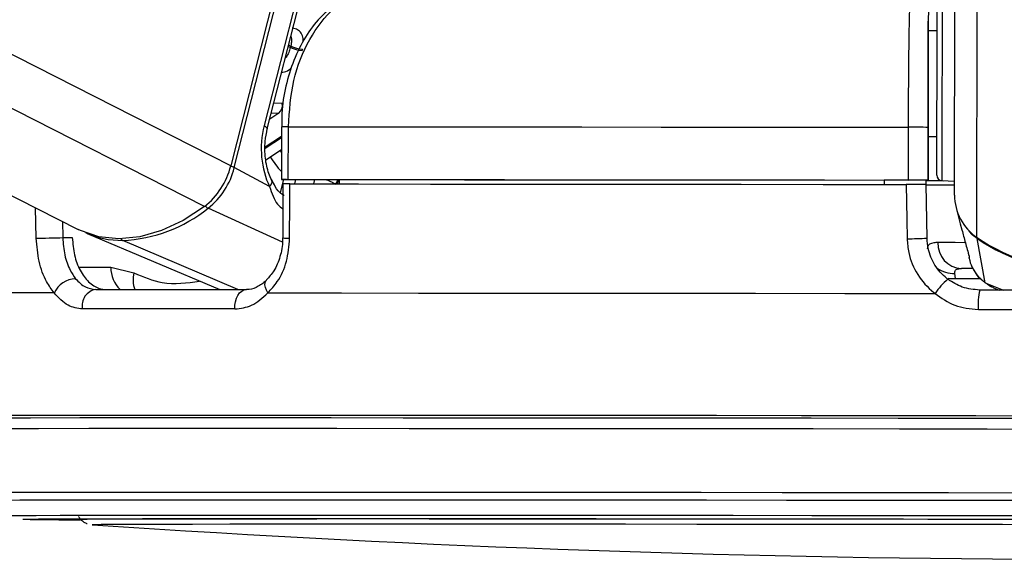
# Model space of a CAD drawing. Header units: millimetres. Extents: x 20 to 19305, y 40 to 15632.
# Tile 92 of 114: x 15518 to 15630, y 6404 to 6465. Entities that reach past the tile are written whole.
import ezdxf

# ---------------------------------------------------------------- set-up
doc = ezdxf.new("R2010")
doc.units = ezdxf.units.MM

msp = doc.modelspace()

# ---------------------------------------------------------------- linework, layer by layer
at = {"color": 7, "linetype": 'Continuous', "lineweight": 25, "ltscale": 2}
for p, q in [((15190.35, 6611), (15524.5, 6441.2)), ((15624.17, 6445.09), (15624.38, 6602.16)), ((15550.08, 6480.76), (15541.87, 6448.43)), ((15542.26, 6448.22), (15550.48, 6480.54)), ((15550.92, 6473.7), (15545.66, 6453)), ((15546.02, 6452.63), (15551.28, 6473.33)), ((15621.2, 6467.35), (15621.19, 6463.78)), ((15622.19, 6463.78), (15621.19, 6463.78)), ((15621.19, 6463.78), (15621.19, 6463.78)), ((15621.19, 6457.9), (15621.17, 6446.79)), ((15547.63, 6452.87), (15547.62, 6446.87)), ((15547.63, 6452.87), (15547.63, 6452.87)), ((15548.41, 6446.87), (15548.42, 6452.87)), ((15618.91, 6452.81), (15618.9, 6446.81)), ((15621.17, 6446.81), (15621.18, 6452.81)), ((15621.18, 6451.78), (15621.17, 6446.76)), ((15621.17, 6446.77), (15621.18, 6451.78)), ((15621.18, 6451.78), (15622.18, 6451.78)), ((15545.85, 6449.11), (15547.63, 6450.29)), ((15546.28, 6446.06), (15542.26, 6448.22)), ((15547.79, 6446.37), (15547.78, 6440.23)), ((15554.2, 6446.85), (15548.21, 6446.87)), ((15554.2, 6446.86), (15554.21, 6446.37)), ((15616.17, 6446.81), (15616.17, 6446.8)), ((15616.17, 6446.81), (15616.17, 6446.32)), ((15621.17, 6446.79), (15616.17, 6446.8)), ((15616.17, 6446.8), (15616.17, 6446.32)), ((15620.96, 6446.29), (15620.95, 6446.79)), ((15620.95, 6446.77), (15621.17, 6446.77)), ((15621.17, 6446.81), (15621.17, 6446.79)), ((15621.17, 6446.77), (15621.17, 6446.76)), ((15622.74, 6446.75), (15624.17, 6446.67)), ((15621.06, 6440.2), (15620.96, 6446.31)), ((15624.39, 6443.51), (15624.83, 6441.83)), ((15525.55, 6440.73), (15540.61, 6434.37)), ((15624.83, 6441.83), (15625.02, 6441.15)), ((15522.76, 6440.26), (15523.85, 6440.26)), ((15627.67, 6435.13), (15626.75, 6440.17)), ((15625.73, 6438.46), (15625.75, 6438.39)), ((15625.81, 6438.06), (15625.91, 6437.68)), ((15528.24, 6436.9), (15530.86, 6436.26)), ((15626.31, 6436.75), (15624.97, 6436.75)), ((15624.29, 6435.61), (15624.22, 6436.2)), ((15627.89, 6435.02), (15628.31, 6434.71)), ((15526.11, 6407.61), (15526.13, 6407.61))]:
    msp.add_line(p, q, dxfattribs=at)
at = {"color": 8, "linetype": 'Continuous', "lineweight": 25, "ltscale": 2}
for p, q in [((15538.87, 6443.8), (15209.83, 6611)), ((15541.87, 6448.43), (15221.94, 6611)), ((15626.73, 6440.27), (15626.93, 6586.54)), ((15548.64, 6461.88), (15548.4, 6462)), ((15548.45, 6462.18), (15548.69, 6462.05)), ((15547.73, 6455.51), (15546.76, 6455.55)), ((15547.34, 6454.41), (15546.3, 6453.72)), ((15546.48, 6454.44), (15547.34, 6454.41)), ((15545.79, 6450.59), (15547.63, 6451.81)), ((15547.63, 6451.61), (15545.79, 6450.39)), ((15547.63, 6449.97), (15547.48, 6450.2)), ((15547.85, 6446.87), (15547.48, 6445.39)), ((15549.15, 6446.37), (15549.27, 6446.86)), ((15551.39, 6446.86), (15551.27, 6446.37)), ((15519.75, 6440.19), (15519.67, 6443.65)), ((15547.74, 6439.76), (15539.29, 6443.61)), ((15522.72, 6442.11), (15522.76, 6440.26)), ((15542.67, 6434.37), (15529.58, 6439.94)), ((15524.61, 6436.91), (15528.24, 6436.9)), ((15624.29, 6435.61), (15627.09, 6435.61)), ((15627.67, 6435.13), (15629.74, 6434.3)), ((15628.34, 6434.79), (15627.67, 6435.13)), ((15537.45, 6420.05), (15536.34, 6420.05)), ((15538.66, 6420.05), (15537.45, 6420.05)), ((15518.24, 6408.25), (15518.23, 6408.25)), ((15526.11, 6407.61), (15526.11, 6407.61))]:
    msp.add_line(p, q, dxfattribs=at)
at = {"color": 8, "linetype": 'Continuous', "lineweight": 25, "ltscale": 2, "flags": 128}
for points in [[(15622.77, 6468.81), (15622.77, 6468.79), (15622.77, 6468.26), (15622.77, 6467.02), (15622.76, 6465.15), (15622.76, 6462.77), (15622.76, 6460.05)], [(15622.76, 6460.05), (15622.75, 6457.18), (15622.75, 6454.35), (15622.75, 6451.76), (15622.74, 6449.57), (15622.74, 6447.94), (15622.74, 6446.99), (15622.74, 6446.75)], [(15545.66, 6453), (15545.82, 6452.9), (15545.94, 6452.8), (15546.01, 6452.72), (15546.02, 6452.64), (15546.02, 6452.63)], [(15546.28, 6446.06), (15546.42, 6446.24), (15546.51, 6446.41), (15546.56, 6446.57), (15546.55, 6446.72), (15546.53, 6446.79)], [(15625.35, 6439.69), (15624.26, 6439.7), (15623.16, 6439.7), (15622.27, 6439.7)], [(15626.77, 6440.25), (15626.76, 6440.2), (15626.75, 6440.17)], [(15546.09, 6433.97), (15545.92, 6434.3), (15545.81, 6434.61), (15545.76, 6434.9), (15545.78, 6435.15), (15545.87, 6435.35), (15545.94, 6435.44)], [(15623.46, 6435.66), (15623.68, 6435.63), (15624.29, 6435.61)], [(15508.59, 6411.25), (15508.73, 6411.26), (15509.53, 6411.27), (15511.04, 6411.28), (15513.25, 6411.29), (15516.14, 6411.3), (15519.71, 6411.31), (15523.93, 6411.31), (15528.78, 6411.32), (15534.23, 6411.32), (15540.26, 6411.32), (15546.82, 6411.33)], [(15546.82, 6411.33), (15553.89, 6411.32), (15561.42, 6411.32), (15569.38, 6411.32), (15577.72, 6411.31), (15586.4, 6411.31), (15595.36, 6411.3), (15604.56, 6411.29), (15613.95, 6411.28), (15623.48, 6411.27), (15633.1, 6411.26)], [(15510.43, 6410.38), (15510.56, 6410.39), (15511.35, 6410.4), (15512.84, 6410.41), (15515.02, 6410.42), (15517.87, 6410.43), (15521.39, 6410.44), (15525.55, 6410.44), (15530.33, 6410.45), (15535.71, 6410.45), (15541.65, 6410.45), (15548.12, 6410.45)], [(15548.12, 6410.45), (15555.09, 6410.45), (15562.52, 6410.45), (15570.36, 6410.45), (15578.59, 6410.44), (15587.14, 6410.44), (15595.98, 6410.43), (15605.05, 6410.42), (15614.31, 6410.41), (15623.7, 6410.4), (15633.18, 6410.39)], [(15515.75, 6408.64), (15515.8, 6408.65), (15516.42, 6408.66), (15517.74, 6408.67), (15519.75, 6408.68), (15522.45, 6408.69), (15525.82, 6408.7), (15529.84, 6408.7), (15534.48, 6408.71), (15539.72, 6408.71), (15545.54, 6408.71), (15551.88, 6408.71)], [(15551.88, 6408.71), (15558.73, 6408.71), (15566.04, 6408.71), (15573.76, 6408.71), (15581.87, 6408.7), (15590.29, 6408.7), (15599, 6408.69), (15607.94, 6408.68), (15617.06, 6408.67), (15626.3, 6408.66), (15635.62, 6408.65)]]:
    msp.add_lwpolyline(points, dxfattribs=at)
at = {"color": 7, "linetype": 'Continuous', "lineweight": 25, "ltscale": 2, "flags": 128}
for points in [[(15622.19, 6459.93), (15622.19, 6462.5), (15622.2, 6464.75), (15622.2, 6466.52), (15622.2, 6467.7), (15622.2, 6468.2), (15622.2, 6468.21)], [(15622.19, 6463.78), (15622.19, 6464.11), (15622.2, 6464.38)], [(15621.19, 6463.78), (15621.19, 6463.67), (15621.19, 6463.34), (15621.19, 6462.8), (15621.19, 6462.07), (15621.19, 6461.18), (15621.19, 6460.16), (15621.19, 6459.05), (15621.19, 6457.9)], [(15622.17, 6447.35), (15622.17, 6447.57), (15622.17, 6448.48), (15622.18, 6450.02), (15622.18, 6452.08), (15622.18, 6454.54), (15622.19, 6457.22), (15622.19, 6459.93)], [(15548.42, 6452.87), (15556.28, 6452.87), (15564.48, 6452.86), (15572.99, 6452.86), (15581.78, 6452.85), (15590.8, 6452.84), (15600.02, 6452.83), (15609.4, 6452.82), (15618.91, 6452.81)], [(15622.18, 6451.18), (15622.18, 6451.32), (15622.18, 6451.78)], [(15548.21, 6446.87), (15547.94, 6446.87), (15547.75, 6446.87), (15547.64, 6446.87), (15547.63, 6446.87), (15547.7, 6446.87), (15547.86, 6446.87), (15548.1, 6446.87), (15548.41, 6446.87)], [(15548.41, 6446.87), (15556.27, 6446.87), (15564.47, 6446.86), (15572.98, 6446.86), (15581.77, 6446.85), (15590.79, 6446.84), (15600.01, 6446.83), (15609.4, 6446.82), (15618.9, 6446.81)], [(15548.56, 6440.19), (15548.58, 6444.19), (15548.58, 6446.37)], [(15548.58, 6446.37), (15556.41, 6446.37), (15564.57, 6446.36), (15573.03, 6446.36), (15581.77, 6446.35), (15590.74, 6446.34), (15599.91, 6446.33), (15609.24, 6446.32), (15618.69, 6446.31)], [(15554.2, 6446.86), (15561.2, 6446.86), (15568.46, 6446.85), (15575.96, 6446.85), (15583.68, 6446.84), (15591.59, 6446.83), (15599.66, 6446.83), (15607.86, 6446.82), (15616.17, 6446.81)], [(15620.95, 6446.75), (15621.47, 6446.75), (15622.88, 6446.74)], [(15618.69, 6446.31), (15618.75, 6442.31), (15618.79, 6440.14)], [(15538.87, 6443.8), (15536.46, 6442.22), (15533.99, 6441.06), (15531.54, 6440.36), (15529.15, 6440.12), (15526.88, 6440.36), (15524.78, 6441.06), (15524.5, 6441.2)], [(15626.75, 6440.17), (15626.19, 6440.6), (15625.79, 6440.99)], [(15519.75, 6440.19), (15520.04, 6440.2), (15520.39, 6440.21), (15520.79, 6440.22), (15521.21, 6440.23), (15521.63, 6440.24), (15522.04, 6440.25), (15522.43, 6440.25), (15522.76, 6440.26)], [(15526.52, 6434.37), (15528.5, 6434.37), (15530.53, 6434.37), (15532.61, 6434.37), (15534.73, 6434.37), (15536.89, 6434.37), (15539.1, 6434.37), (15541.35, 6434.37), (15543.64, 6434.37)], [(15542.35, 6432.15), (15542.35, 6432.57), (15542.41, 6432.98), (15542.52, 6433.37), (15542.67, 6433.7), (15542.88, 6433.99), (15543.11, 6434.19), (15543.37, 6434.32), (15543.64, 6434.37)], [(15651.26, 6434.27), (15648.24, 6434.27), (15645.21, 6434.28), (15642.18, 6434.28), (15639.15, 6434.29), (15636.13, 6434.29), (15633.1, 6434.29), (15630.07, 6434.3), (15627.05, 6434.3)], [(15521.79, 6433.97), (15515.62, 6433.97), (15510.04, 6433.96), (15505.08, 6433.96), (15500.77, 6433.95), (15497.13, 6433.94), (15494.17, 6433.93), (15491.91, 6433.92), (15490.36, 6433.91)], [(15546.09, 6433.97), (15554.45, 6433.97), (15563.23, 6433.96), (15572.37, 6433.96), (15581.83, 6433.95), (15591.57, 6433.94), (15601.54, 6433.93), (15611.69, 6433.92), (15621.97, 6433.91)], [(15542.35, 6432.15), (15540.03, 6432.15), (15537.75, 6432.15), (15535.51, 6432.15), (15533.32, 6432.15), (15531.17, 6432.15), (15529.07, 6432.15), (15527.01, 6432.15), (15525, 6432.15)], [(15626.89, 6432.09), (15629.95, 6432.08), (15633.01, 6432.08), (15636.08, 6432.08), (15639.15, 6432.07), (15642.22, 6432.07), (15645.29, 6432.06), (15648.36, 6432.06), (15651.42, 6432.05)], [(15536.34, 6420.05), (15530.6, 6420.05), (15524.29, 6420.04), (15518.53, 6420.04), (15513.36, 6420.04), (15508.8, 6420.03), (15504.88, 6420.02), (15501.61, 6420.02), (15499.01, 6420.01), (15497.1, 6419.99), (15495.88, 6419.98), (15495.35, 6419.97), (15495.52, 6419.96), (15496.4, 6419.94), (15496.56, 6419.94)], [(15537.94, 6419.76), (15531.06, 6419.76), (15524.71, 6419.76), (15518.93, 6419.75), (15513.75, 6419.75), (15509.2, 6419.74), (15505.29, 6419.73), (15502.05, 6419.73), (15499.5, 6419.72), (15497.64, 6419.71), (15496.48, 6419.69), (15496.03, 6419.68), (15496.3, 6419.67), (15497.01, 6419.66)], [(15538.07, 6419.76), (15531.19, 6419.76), (15524.85, 6419.76), (15519.08, 6419.75), (15513.91, 6419.75), (15509.36, 6419.74), (15505.46, 6419.73), (15502.23, 6419.73), (15499.67, 6419.72), (15497.81, 6419.71), (15496.66, 6419.69), (15496.21, 6419.68), (15496.48, 6419.67), (15497.03, 6419.66)], [(15637.87, 6419.68), (15627.78, 6419.69), (15617.75, 6419.71), (15607.82, 6419.72), (15598.05, 6419.73), (15588.48, 6419.73), (15579.16, 6419.74), (15570.15, 6419.75), (15561.48, 6419.75), (15553.19, 6419.76), (15545.33, 6419.76), (15537.94, 6419.76)], [(15637.87, 6419.68), (15627.8, 6419.69), (15617.77, 6419.71), (15607.86, 6419.72), (15598.1, 6419.73), (15588.54, 6419.73), (15579.24, 6419.74), (15570.24, 6419.75), (15561.57, 6419.75), (15553.3, 6419.76), (15545.45, 6419.76), (15538.07, 6419.76)], [(15636.63, 6419.97), (15626.6, 6419.98), (15616.64, 6419.99), (15606.79, 6420.01), (15597.09, 6420.02), (15587.6, 6420.02), (15578.36, 6420.03), (15569.42, 6420.04), (15560.81, 6420.04), (15552.59, 6420.04), (15544.79, 6420.05), (15538.66, 6420.05)], [(15497.29, 6418.5), (15497.3, 6418.5), (15497.74, 6418.51), (15498.88, 6418.53), (15500.73, 6418.54), (15503.26, 6418.55), (15506.47, 6418.55), (15510.35, 6418.56), (15514.86, 6418.57), (15519.99, 6418.57), (15525.72, 6418.58), (15532.01, 6418.58), (15538.83, 6418.58)], [(15538.83, 6418.58), (15546.16, 6418.58), (15553.95, 6418.58), (15562.16, 6418.57), (15570.76, 6418.57), (15579.69, 6418.56), (15588.93, 6418.55), (15598.41, 6418.55), (15608.09, 6418.54), (15617.93, 6418.53), (15627.88, 6418.51), (15637.88, 6418.5)], [(15518.23, 6408.25), (15518.24, 6408.25), (15518.77, 6408.26), (15520.01, 6408.27), (15521.95, 6408.28), (15524.57, 6408.29), (15527.87, 6408.3), (15531.82, 6408.31), (15536.4, 6408.31), (15541.58, 6408.31), (15547.34, 6408.32), (15553.63, 6408.32)], [(15524.12, 6408.24), (15524.12, 6408.24), (15524.47, 6408.25), (15525.54, 6408.26), (15527.3, 6408.27), (15529.75, 6408.28), (15532.87, 6408.29), (15536.65, 6408.29), (15541.07, 6408.3), (15546.08, 6408.3), (15551.67, 6408.3), (15557.8, 6408.31)], [(15553.63, 6408.32), (15560.43, 6408.32), (15567.68, 6408.31), (15575.36, 6408.31), (15583.41, 6408.31), (15591.79, 6408.3), (15600.44, 6408.29), (15609.32, 6408.28), (15618.38, 6408.27), (15627.56, 6408.26), (15636.8, 6408.25)], [(15557.8, 6408.31), (15564.43, 6408.3), (15571.52, 6408.3), (15579.03, 6408.3), (15586.91, 6408.29), (15595.11, 6408.29), (15603.58, 6408.28), (15612.27, 6408.27), (15621.13, 6408.26), (15630.1, 6408.25)], [(15638.62, 6407.61), (15629.64, 6407.63), (15620.73, 6407.64), (15611.92, 6407.65), (15603.3, 6407.65), (15594.89, 6407.66), (15586.77, 6407.67), (15578.98, 6407.67), (15571.57, 6407.67), (15564.58, 6407.68), (15558.07, 6407.68), (15552.07, 6407.68), (15546.62, 6407.67), (15541.75, 6407.67), (15537.5, 6407.66), (15533.89, 6407.66), (15530.95, 6407.65), (15528.69, 6407.64), (15527.13, 6407.63), (15526.28, 6407.62), (15526.11, 6407.61)]]:
    msp.add_lwpolyline(points, dxfattribs=at)
at = {"color": 7, "linetype": 'Continuous', "lineweight": 25, "ltscale": 4}
for centre, radius, start, end in [((15564.02, 6458.07), 15.84, 165.4215, 166.0666), ((15550.21, 6465.18), 3.48, 244.0828, 266.9137), ((15550.17, 6465.17), 3.62, 245.1516, 267.0567), ((15564.1, 6458.05), 14.55, 165.4215, 166.0666), ((15546.53, 6455.31), 1.21, 311.5598, 9.5817), ((15618.94, 6013.09), 439.72, 89.7078, 90.0036), ((15533.6, 6450.49), 8.52, 308.2171, 346.0202), ((15534.05, 6450.26), 8.47, 308.2171, 346.0202), ((15618.93, 6007.09), 439.72, 89.7078, 90.0036), ((15622.85, 6587.14), 140.39, 269.3155, 269.9403), ((15622.77, 6447.35), 0.6, 179.923, 266.923), ((15624.4, 6825.54), 379.29, 269.4813, 269.971), ((15630.01, 6445.11), 5.84, 180.1158, 235.9067), ((15528.88, 6456.48), 16.55, 272.4259, 308.9509), ((15529.5, 6450.2), 10.25, 246.0031, 270.4315), ((15618.72, 6482.81), 42.67, 270.0904, 273.1419), ((15625.12, 6439.6), 2.85, 178.0045, 266.8794), ((15639.19, 6458.57), 22.13, 235.7561, 304.0898), ((15639.17, 6458.39), 22.05, 235.7269, 269.9731), ((15524.33, 6432.8), 2.79, 92.2663, 155.2854), ((15627.8, 6430.18), 6.92, 129.3072, 147.359), ((15526.83, 6432.53), 1.87, 99.5422, 191.5083), ((15633.96, 6432.67), 7.1, 166.7202, 184.7063), ((15524.79, 6772.99), 364.81, 268.9701, 269.9974), ((15525.52, 6871.45), 463.26, 269.104, 269.8828), ((15641.39, 8097.25), 1693.56, 266.09752, 273.74842)]:
    msp.add_arc(centre, radius, start, end, dxfattribs=at)
at = {"color": 8, "linetype": 'Continuous', "lineweight": 25, "ltscale": 4}
for centre, radius, start, end in [((15548.15, 6358.75), 94.12, 89.8378, 90.3187), ((15555.61, 6455.31), 10.97, 212.3629, 223.2784), ((15541.4, 6446.49), 1.93, 63.4106, 76.5169), ((15555.26, 6445.97), 1.49, 143.511, 164.3182), ((15555.38, 6445.92), 1.48, 143.1478, 162.829), ((15539.73, 6444.47), 0.966, 218.2204, 242.7813), ((15529.77, 6440.35), 0.448, 209.6041, 245.0095), ((15548.39, 6444.89), 4.7, 262.4783, 272.1399), ((15531.53, 6436.77), 3.29, 177.7686, 226.8793), ((15533.72, 6435.46), 2.97, 164.3764, 201.5184), ((15624.06, 6439.33), 3.14, 233.8113, 272.8807)]:
    msp.add_arc(centre, radius, start, end, dxfattribs=at)
at = {"color": 7, "linetype": 'Continuous', "lineweight": 25, "ltscale": 4}
msp.add_ellipse((15550.3, 6450.5), major_axis=(0.17, 7.38), ratio=0.672041, start_param=1.241199, end_param=2.231865, dxfattribs=at)
at = {"color": 7, "linetype": 'Continuous', "lineweight": 25, "ltscale": 2}
for points, knots in [([(15553.6, 6466.64), (15553.07, 6466.21), (15551.85, 6465.22), (15550.31, 6463.1), (15548.97, 6460.47), (15548.08, 6457.52), (15547.65, 6454.94), (15547.67, 6453.38), (15547.68, 6452.87)], [0, 0, 0, 0, 0.147971, 0.335752, 0.526882, 0.717771, 0.908409, 1, 1, 1, 1]), ([(15548.42, 6452.87), (15548.54, 6454.66), (15548.79, 6458.23), (15550.71, 6462.97), (15552.75, 6465.64), (15554.02, 6466.69), (15554.22, 6466.85)], [0, 0, 0, 0, 0.31366, 0.627146, 0.941618, 1, 1, 1, 1]), ([(15619.06, 6466.8), (15619.03, 6465.78), (15618.98, 6463.73), (15618.93, 6459.01), (15618.91, 6455.17), (15618.91, 6453.1), (15618.91, 6452.81)], [0, 0, 0, 0, 0.317078, 0.634488, 0.949899, 1, 1, 1, 1]), ([(15621.18, 6452.81), (15621.18, 6453.06), (15621.18, 6454.87), (15621.19, 6458.23), (15621.19, 6462.36), (15621.19, 6464.15), (15621.2, 6465.05)], [0, 0, 0, 0, 0.050069, 0.365309, 0.6827, 1, 1, 1, 1]), ([(15546.53, 6446.79), (15546.41, 6447.04), (15546.08, 6447.79), (15545.75, 6449.29), (15545.71, 6451.08), (15545.93, 6452.16), (15546.02, 6452.63)], [0, 0, 0, 0, 0.152667, 0.457015, 0.763395, 1, 1, 1, 1]), ([(15547.96, 6445.07), (15547.83, 6445.13), (15547.46, 6445.29), (15547, 6445.88), (15546.66, 6446.57), (15546.53, 6446.83)], [0, 0, 0, 0, 0.251835, 0.7101, 1, 1, 1, 1]), ([(15548.58, 6446.37), (15548.42, 6446.37), (15548.09, 6446.37), (15547.82, 6446.37), (15547.82, 6446.37), (15547.81, 6446.37)], [0, 0, 0, 0, 0.364886, 0.729768, 1, 1, 1, 1]), ([(15620.96, 6446.31), (15620.94, 6446.31), (15620.9, 6446.31), (15620.55, 6446.31), (15620.04, 6446.31), (15619.39, 6446.31), (15618.93, 6446.31), (15618.69, 6446.31)], [0, 0, 0, 0, 0.197556, 0.39511, 0.592696, 0.790302, 1, 1, 1, 1]), ([(15625.02, 6441.15), (15625.15, 6440.66), (15625.41, 6439.67), (15625.69, 6438.67), (15625.83, 6438.16)], [0, 0, 0, 0, 0.493257, 1, 1, 1, 1]), ([(15521.79, 6433.97), (15521.49, 6434.38), (15520.77, 6435.37), (15519.97, 6437.52), (15519.82, 6439.3), (15519.75, 6440.19)], [0, 0, 0, 0, 0.260354, 0.63069, 1, 1, 1, 1]), ([(15522.76, 6440.26), (15522.81, 6439.59), (15522.92, 6438.26), (15523.49, 6436.65), (15524.01, 6435.9), (15524.22, 6435.59)], [0, 0, 0, 0, 0.370015, 0.740315, 1, 1, 1, 1]), ([(15523.85, 6440.26), (15523.91, 6439.59), (15524.02, 6438.25), (15524.69, 6436.48), (15525.67, 6435.15), (15526.74, 6434.46), (15527.45, 6434.39), (15527.72, 6434.36)], [0, 0, 0, 0, 0.215288, 0.430555, 0.64649, 0.863795, 1, 1, 1, 1]), ([(15547.76, 6440.23), (15547.76, 6440.13), (15547.78, 6439.41), (15547.52, 6438.07), (15546.86, 6436.48), (15546.22, 6435.78), (15545.92, 6435.45)], [0, 0, 0, 0, 0.0501241, 0.3802023, 0.7109864, 1, 1, 1, 1]), ([(15546.09, 6433.97), (15546.46, 6434.38), (15547.35, 6435.37), (15548.34, 6437.52), (15548.49, 6439.3), (15548.56, 6440.19)], [0, 0, 0, 0, 0.2603539, 0.6306901, 1, 1, 1, 1]), ([(15618.79, 6440.14), (15618.83, 6439.61), (15618.94, 6438.18), (15619.88, 6435.98), (15621.14, 6434.55), (15621.92, 6433.95), (15621.97, 6433.91)], [0, 0, 0, 0, 0.220493, 0.593656, 0.970348, 1, 1, 1, 1]), ([(15623.42, 6435.53), (15623.38, 6435.56), (15622.8, 6436.01), (15621.87, 6437.08), (15621.17, 6438.73), (15621.09, 6439.81), (15621.06, 6440.2)], [0, 0, 0, 0, 0.029546, 0.405549, 0.779029, 1, 1, 1, 1]), ([(15622.27, 6439.7), (15622.11, 6439.7), (15621.49, 6439.67), (15621.11, 6439.41), (15621.08, 6439.03), (15621.08, 6438.94)], [0, 0, 0, 0, 0.21314, 0.833707, 1, 1, 1, 1]), ([(15624.22, 6436.2), (15624.22, 6436.26), (15624.2, 6436.48), (15624.36, 6436.66), (15624.67, 6436.74), (15624.86, 6436.75), (15624.97, 6436.75)], [0, 0, 0, 0, 0.1676088, 0.6396687, 0.7846509, 1, 1, 1, 1]), ([(15626.36, 6436.65), (15626.39, 6436.56), (15626.55, 6436.18), (15626.88, 6435.75), (15627.22, 6435.52), (15627.3, 6435.46)], [0, 0, 0, 0, 0.1895516, 0.7962343, 1, 1, 1, 1]), ([(15524.22, 6435.59), (15524.58, 6435.23), (15525.28, 6434.52), (15526.12, 6434.42), (15526.52, 6434.37)], [0, 0, 0, 0, 0.5194166, 1, 1, 1, 1]), ([(15545.93, 6435.44), (15545.88, 6435.39), (15545.49, 6434.98), (15544.71, 6434.57), (15544.03, 6434.29), (15543.65, 6434.37), (15543.64, 6434.38)], [0, 0, 0, 0, 0.072838, 0.509945, 0.980691, 1, 1, 1, 1]), ([(15627.05, 6434.3), (15626.37, 6434.36), (15625.06, 6434.48), (15623.95, 6435.19), (15623.42, 6435.53)], [0, 0, 0, 0, 0.51952, 1, 1, 1, 1]), ([(15628.32, 6434.75), (15628.45, 6434.66), (15628.76, 6434.46), (15629.09, 6434.36), (15629.28, 6434.3)], [0, 0, 0, 0, 0.452421, 1, 1, 1, 1]), ([(15525, 6432.15), (15524.44, 6432.23), (15523.26, 6432.39), (15522.3, 6433.43), (15521.79, 6433.97)], [0, 0, 0, 0, 0.475859, 1, 1, 1, 1]), ([(15542.35, 6432.15), (15543, 6432.23), (15544.36, 6432.39), (15545.49, 6433.43), (15546.09, 6433.97)], [0, 0, 0, 0, 0.475859, 1, 1, 1, 1]), ([(15621.97, 6433.91), (15622.69, 6433.4), (15624.16, 6432.36), (15625.96, 6432.18), (15626.89, 6432.09)], [0, 0, 0, 0, 0.485349, 1, 1, 1, 1]), ([(15524.56, 6408.57), (15524.61, 6408.48), (15524.75, 6408.24), (15525.06, 6407.98), (15525.35, 6407.81), (15525.49, 6407.76), (15525.53, 6407.75)], [0, 0, 0, 0, 0.243463, 0.598136, 0.896483, 1, 1, 1, 1])]:
    msp.add_open_spline(points, degree=3, knots=knots, dxfattribs=at)
at = {"color": 8, "linetype": 'Continuous', "lineweight": 25, "ltscale": 2}
for points, knots in [([(15548.7, 6463.18), (15548.73, 6463.08), (15548.81, 6462.86), (15548.78, 6462.45), (15548.71, 6462.16), (15548.69, 6462.05)], [0, 0, 0, 0, 0.3189422, 0.7600323, 1, 1, 1, 1]), ([(15550.11, 6462.53), (15550.11, 6462.66), (15550.12, 6463.04), (15549.91, 6463.53), (15549.5, 6463.95), (15549.09, 6464.03), (15548.87, 6464.07)], [0, 0, 0, 0, 0.137076, 0.420292, 0.707433, 1, 1, 1, 1]), ([(15548.64, 6461.88), (15548.59, 6461.69), (15548.47, 6461.31), (15548.26, 6460.88), (15548.1, 6460.72), (15548.07, 6460.68)], [0, 0, 0, 0, 0.435295, 0.871825, 1, 1, 1, 1]), ([(15547.61, 6459.07), (15547.73, 6459.09), (15548.08, 6459.13), (15548.5, 6459.29), (15548.74, 6459.54), (15548.79, 6459.59)], [0, 0, 0, 0, 0.295719, 0.863751, 1, 1, 1, 1]), ([(15552.74, 6446.85), (15552.85, 6446.81), (15553.15, 6446.69), (15553.52, 6446.5), (15553.74, 6446.39), (15553.82, 6446.35)], [0, 0, 0, 0, 0.27666, 0.745134, 1, 1, 1, 1]), ([(15546.28, 6446.06), (15546.53, 6445.31), (15546.89, 6444.24), (15547.58, 6443.68), (15547.79, 6443.5)], [0, 0, 0, 0, 0.695814, 1, 1, 1, 1]), ([(15625.83, 6438.16), (15625.85, 6437.98), (15625.87, 6437.79), (15625.83, 6438.03), (15625.82, 6438.06)], [0, 0, 0, 0, 0.891478, 1, 1, 1, 1]), ([(15625.91, 6437.68), (15625.91, 6437.67), (15625.97, 6437.34), (15626.27, 6436.69), (15626.84, 6435.8), (15627.4, 6435.35), (15627.67, 6435.13)], [0, 0, 0, 0, 0.007646, 0.319841, 0.671269, 1, 1, 1, 1]), ([(15530.86, 6436.26), (15531.93, 6435.8), (15534.37, 6434.74), (15536.9, 6435.12), (15538.33, 6435.33)], [0, 0, 0, 0, 0.43647, 1, 1, 1, 1])]:
    msp.add_open_spline(points, degree=3, knots=knots, dxfattribs=at)

doc.saveas('drawing.dxf')
